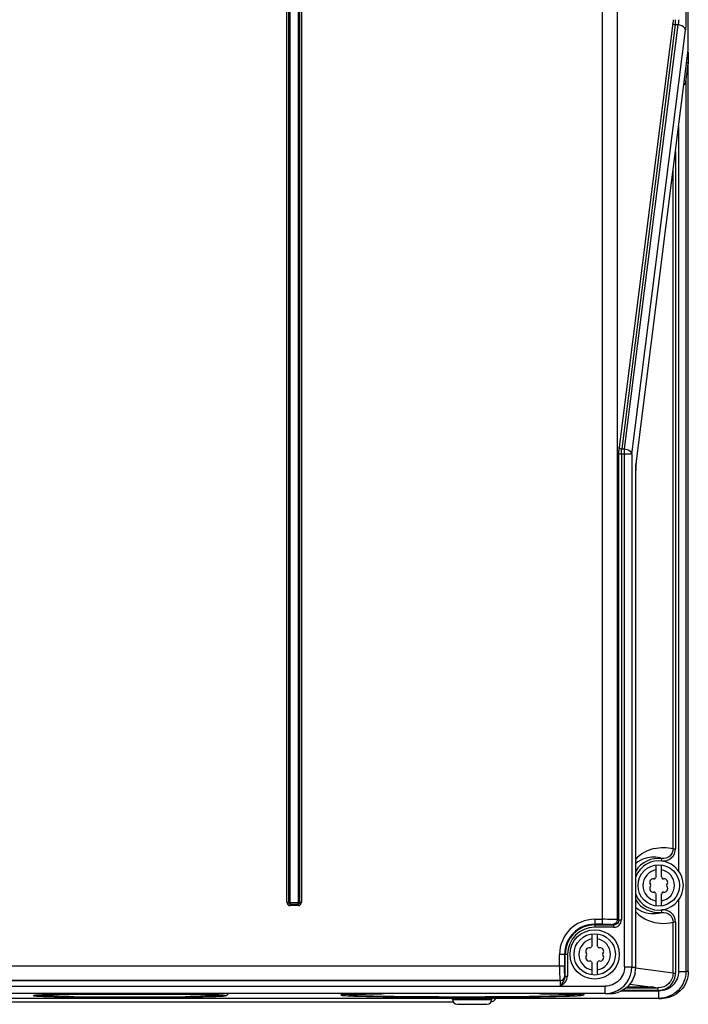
# Model space of a CAD drawing. Header units: inches. Extents: x 0 to 117, y 0 to 83.
# Tile 4 of 69: x 23.02 to 28.36, y 27.46 to 35.33. Entities that reach past the tile are written whole.
import ezdxf

# ---------------------------------------------------------------- set-up
doc = ezdxf.new("R2010")
doc.units = ezdxf.units.IN
doc.header["$LTSCALE"] = 6.431102
doc.header["$MEASUREMENT"] = 0
doc.layers.get('0').update_dxf_attribs({"linetype": 'CONTINUOUS'})

msp = doc.modelspace()

# ---------------------------------------------------------------- linework, layer by layer
at = {"color": 7, "linetype": 'CONTINUOUS'}
for p, q in [((28.3459, 52.8953), (28.3459, 35.3302)), ((28.3643, 35.0847), (28.3643, 52.9053)), ((27.6795, 28.0966), (27.6795, 52.7065)), ((27.7967, 52.5887), (27.7967, 28.1328)), ((25.1561, 28.2726), (25.1561, 45.0448)), ((25.1683, 45.0448), (25.1683, 28.2726)), ((25.1806, 45.0448), (25.1806, 28.2701)), ((25.2486, 28.2701), (25.2486, 45.0448)), ((25.2609, 28.2726), (25.2609, 45.0448)), ((25.2732, 45.0448), (25.2732, 28.2726)), ((28.2411, 35.3023), (27.8127, 31.9118)), ((28.2606, 35.2884), (27.8323, 31.8978)), ((27.8546, 31.8978), (28.283, 35.2884)), ((28.283, 35.2884), (28.2606, 35.2884)), ((27.9132, 31.8561), (28.3416, 35.2466)), ((27.9466, 31.7788), (28.3643, 35.0875)), ((28.3626, 35.0717), (28.3643, 34.976)), ((28.3459, 34.8326), (28.3643, 34.9778)), ((28.3642, 34.9774), (28.3642, 34.9771)), ((28.3643, 27.7178), (28.3643, 34.975)), ((28.3459, 34.8326), (28.3459, 27.7199)), ((28.2874, 28.5218), (28.2874, 34.476)), ((28.2621, 34.2758), (28.2621, 28.6999)), ((28.2425, 28.6999), (28.2425, 34.1212)), ((27.8323, 31.8978), (27.8546, 31.8978)), ((27.8546, 27.7549), (27.8546, 31.8978)), ((27.9132, 31.8561), (27.8098, 31.8561)), ((27.8098, 28.1328), (27.8098, 31.8561)), ((27.8294, 31.8561), (27.8294, 28.1314)), ((27.9132, 31.8561), (27.9132, 27.7528)), ((27.9466, 31.7813), (27.9466, 31.7788)), ((27.9439, 31.7256), (27.9437, 31.7256)), ((27.9439, 27.7507), (27.9439, 31.7256)), ((28.2425, 28.6999), (28.2621, 28.6999)), ((28.1514, 28.6025), (28.1537, 28.622)), ((28.1083, 28.4772), (28.1083, 28.5709)), ((28.1477, 28.5709), (28.1477, 28.4772)), ((25.1561, 28.2726), (25.1806, 28.2726)), ((25.1806, 28.2701), (25.2486, 28.2701)), ((25.1831, 28.2701), (25.1831, 28.2455)), ((25.2461, 28.2455), (25.2461, 28.2701)), ((25.2486, 28.2726), (25.2732, 28.2726)), ((28.1083, 28.2425), (28.1083, 28.3362)), ((28.1477, 28.3362), (28.1477, 28.2425)), ((28.2874, 27.7199), (28.2874, 28.2917)), ((25.1831, 28.2578), (25.2461, 28.2578)), ((25.2461, 28.2455), (25.1831, 28.2455)), ((28.1537, 28.1914), (28.1514, 28.2109)), ((27.6162, 28.136), (27.6795, 28.136)), ((27.6162, 28.136), (27.6162, 28.0725)), ((27.7967, 28.1328), (27.8098, 28.1328)), ((27.8098, 28.1314), (27.8294, 28.1314)), ((28.2621, 28.1135), (28.2425, 28.1135)), ((28.2425, 27.705), (28.2425, 28.1135)), ((28.2621, 28.1135), (28.2621, 27.705)), ((27.6795, 28.0966), (27.6162, 28.0966)), ((27.6162, 28.0922), (27.77, 28.0922)), ((27.77, 28.0725), (27.6162, 28.0725)), ((27.7576, 28.0948), (27.77, 28.0922)), ((27.77, 28.0725), (27.77, 28.0922)), ((27.5965, 27.9261), (27.5965, 28.0197)), ((27.6359, 28.0197), (27.6359, 27.9261)), ((27.3991, 27.8555), (27.3357, 27.8555)), ((27.3357, 27.7649), (27.3357, 27.8555)), ((27.3751, 27.8555), (27.3751, 27.7649)), ((27.3795, 27.6811), (27.3795, 27.8555)), ((27.3991, 27.8555), (27.3991, 27.6811)), ((22.6556, 27.7649), (27.3751, 27.7649)), ((27.5965, 27.6913), (27.5965, 27.785)), ((27.6359, 27.785), (27.6359, 27.6913)), ((27.8546, 27.7549), (27.9132, 27.7549)), ((27.9132, 27.7528), (27.9437, 27.7528)), ((28.2425, 27.705), (27.9433, 27.7463)), ((27.9437, 27.7507), (27.9439, 27.7507)), ((28.2874, 27.7199), (28.3459, 27.7199)), ((28.3643, 27.7174), (28.3459, 27.7199)), ((19.8614, 27.6457), (27.3395, 27.6457)), ((27.3377, 27.6468), (22.6475, 27.6468)), ((27.3377, 27.6468), (27.3395, 27.6457)), ((27.3771, 27.6862), (27.3788, 27.685)), ((27.3795, 27.6811), (27.3991, 27.6811)), ((28.2425, 27.705), (28.2621, 27.705)), ((19.5006, 27.6016), (27.7002, 27.6016)), ((27.7002, 27.5426), (27.7002, 27.6016)), ((27.8291, 27.5628), (28.129, 27.5628)), ((28.1235, 27.5675), (27.8373, 27.5675)), ((27.8662, 27.5871), (28.1235, 27.5871)), ((27.8971, 27.6184), (28.0804, 27.5931)), ((28.0804, 27.5931), (28.0647, 27.5936)), ((28.0882, 27.592), (28.1235, 27.5871)), ((28.0899, 27.5924), (28.0899, 27.5925)), ((28.1235, 27.5675), (28.1235, 27.5871)), ((28.129, 27.5037), (28.129, 27.5628)), ((28.129, 27.5037), (19.0719, 27.5037)), ((27.7002, 27.5426), (19.5006, 27.5426)), ((23.2546, 27.5183), (23.2646, 27.518)), ((23.2646, 27.518), (23.2754, 27.5178)), ((23.6988, 27.5127), (23.7647, 27.5124)), ((23.895, 27.5122), (23.9013, 27.5122)), ((24.0321, 27.5124), (24.0968, 27.5126)), ((24.5239, 27.5178), (24.5346, 27.5181)), ((24.5346, 27.5181), (24.5446, 27.5183)), ((25.678, 27.5338), (25.705, 27.5354)), ((25.719, 27.5216), (25.7298, 27.5213)), ((25.7298, 27.5213), (25.7412, 27.521)), ((26.4333, 27.5134), (26.4387, 27.5134)), ((26.4792, 27.4956), (26.4792, 27.5013)), ((26.4792, 27.4956), (26.7941, 27.4956)), ((26.588, 27.5132), (26.5961, 27.5133)), ((26.744, 27.5136), (26.7485, 27.5136)), ((26.7941, 27.4956), (26.7941, 27.5013)), ((27.7002, 27.5426), (27.7078, 27.5415)), ((27.7002, 27.5415), (27.7078, 27.5415)), ((27.7078, 27.5415), (27.7296, 27.5419)), ((28.129, 27.5037), (28.1465, 27.5013)), ((21.8889, 27.4759), (26.4844, 27.4759)), ((26.5185, 27.4562), (26.7548, 27.4562)), ((26.789, 27.4759), (26.7889, 27.4759))]:
    msp.add_line(p, q, dxfattribs=at)
msp.add_lwpolyline([(27.9439, 31.7254), (27.9439, 31.7358), (27.9442, 31.746), (27.9446, 31.7556), (27.9452, 31.7644), (27.9459, 31.7723), (27.9466, 31.7788)], dxfattribs=at)
for centre, radius in [((28.128, 28.4067), 0.1654), ((27.6162, 27.8555), 0.1969), ((27.6162, 27.8555), 0.1654)]:
    msp.add_circle(centre, radius, dxfattribs=at)
for centre, radius, start, end in [((28.163, 28.4032), 0.3067, 103.2803, 135.59423), ((28.128, 28.4067), 0.2169, 83.18611, 148.1443), ((28.128, 28.4067), 0.1969, 200.63056, 159.37997), ((28.0853, 28.404), 0.2283, 106.48266, 128.30418), ((28.0858, 28.4029), 0.2295, 72.77224, 106.50014), ((28.128, 28.4067), 0.126, 98.9893, 261.0107), ((28.128, 28.4067), 0.126, 278.9893, 81.0107), ((28.0838, 28.4322), 0.0278, 79.87712, 220.12227), ((28.0908, 28.4711), 0.0118, 259.87712, 340.12432), ((28.128, 28.4577), 0.0278, 135.18228, 160.27251), ((28.128, 28.4577), 0.0278, 19.87712, 44.81772), ((28.1652, 28.4711), 0.0118, 199.87712, 280.12432), ((28.1722, 28.4322), 0.0278, 319.87712, 100.12227), ((28.0838, 28.3812), 0.0278, 139.87712, 280.12227), ((28.0536, 28.4067), 0.0118, 319.87712, 40.12432), ((28.0908, 28.3423), 0.0118, 19.87712, 100.12432), ((28.128, 28.3557), 0.0278, 199.87712, 224.81772), ((28.128, 28.3557), 0.0278, 315.18228, 340.27251), ((28.1652, 28.3423), 0.0118, 79.87712, 160.12432), ((28.1722, 28.3812), 0.0278, 259.87712, 40.12227), ((28.2024, 28.4067), 0.0118, 139.87712, 220.12432), ((25.1831, 28.2726), 0.0271, 180, 270), ((25.1831, 28.2726), 0.0148, 180, 270), ((25.2461, 28.2726), 0.0271, 270, 0), ((25.2461, 28.2726), 0.0148, 270, 0), ((28.128, 28.4067), 0.2169, 211.8557, 276.81389), ((28.0858, 28.4103), 0.2292, 231.7491, 287.24228), ((28.1629, 28.4102), 0.3067, 224.41523, 247.55009), ((27.6162, 27.8555), 0.2805, 90, 180), ((28.1636, 28.4116), 0.3082, 247.54194, 284.75828), ((27.6162, 27.8555), 0.2411, 90, 180), ((27.6162, 27.8555), 0.2367, 90, 180), ((27.6162, 27.8555), 0.217, 90, 180), ((27.6162, 27.8555), 0.126, 98.9893, 261.0107), ((27.6162, 27.8555), 0.126, 278.9893, 81.0107), ((27.572, 27.881), 0.0278, 79.87712, 220.12227), ((27.579, 27.9199), 0.0118, 259.87712, 340.12432), ((27.6162, 27.9065), 0.0278, 135.18228, 160.27251), ((27.6162, 27.9065), 0.0278, 19.87712, 44.81772), ((27.6534, 27.9199), 0.0118, 199.87712, 280.12432), ((27.6603, 27.881), 0.0278, 319.87712, 100.12227), ((27.572, 27.83), 0.0278, 139.87712, 280.12227), ((27.5418, 27.8555), 0.0118, 319.87712, 40.12432), ((27.579, 27.7911), 0.0118, 19.87712, 100.12432), ((27.6162, 27.8045), 0.0278, 315.18228, 340.27251), ((27.6534, 27.7911), 0.0118, 79.87712, 160.12432), ((27.6603, 27.83), 0.0278, 259.87712, 40.12227), ((27.6906, 27.8555), 0.0118, 139.87712, 220.12432), ((27.6162, 27.8045), 0.0278, 199.87712, 224.81772), ((27.7008, 27.7552), 0.2124, 287.93145, 359.91878), ((27.7314, 27.7509), 0.2123, 347.25486, 359.9414), ((27.3377, 27.6862), 0.0394, 270.01695, 359.99396), ((27.3395, 27.685), 0.0394, 270.01481, 359.9961), ((27.9705, 21.0129), 6.5815, 89.72929, 90.26632), ((27.9812, 22.8493), 4.745, 89.25242, 89.75389), ((28.0053, 24.7588), 2.8354, 89.00062, 89.23489), ((28.0213, 25.6703), 1.9238, 88.706, 89.00382), ((23.3738, 32.1451), 4.6283, 267.85046, 268.52414), ((23.343, 25.0662), 2.4664, 92.1379, 92.5472), ((23.4062, 23.3701), 4.1636, 91.69588, 92.07119), ((23.898, 70.8463), 43.3341, 269.82371, 269.99607), ((23.8989, 70.8499), 43.3377, 270.00321, 270.17604), ((24.3955, 23.5146), 4.019, 87.88336, 88.29478), ((24.4433, 24.8241), 2.7086, 87.62817, 87.87151), ((24.4072, 32.646), 5.1294, 271.53526, 272.13918), ((24.4537, 25.0602), 2.4724, 87.45759, 87.86155), ((25.7629, 29.9332), 2.4117, 267.02313, 267.68047), ((25.8192, 31.2754), 3.7551, 267.49383, 268.04027), ((25.84, 31.8061), 4.2862, 267.66395, 268.10845), ((25.8976, 33.5046), 5.9857, 268.02045, 268.29054), ((25.8252, 25.0563), 2.482, 92.34146, 92.77512), ((26.5453, 79.274), 51.7607, 269.71022, 269.87602), ((26.5531, 82.5057), 54.9925, 269.88078, 270.03633), ((26.5185, 27.4956), 0.0394, 180, 270), ((26.5551, 81.3302), 53.8169, 270.04368, 270.20116), ((26.7548, 27.4956), 0.0394, 270, 360), ((26.789, 27.5113), 0.0354, 270, 343.49662), ((27.1391, 35.8424), 8.3245, 271.51266, 271.67214), ((27.2811, 25.0535), 2.4848, 87.22751, 87.65801), ((27.7001, 27.7542), 0.2116, 270.03634, 272.07353), ((27.7, 27.7566), 0.214, 272.0765, 276.05669), ((27.6999, 27.7578), 0.2153, 276.05371, 287.95157), ((27.6155, 30.1042), 2.565, 273.48427, 273.71246)]:
    msp.add_arc(centre, radius, start, end, dxfattribs=at)
for points, knots in [([(28.2425, 35.3302), (28.2425, 35.3229), (28.2422, 35.3136), (28.2413, 35.3043), (28.2411, 35.3023)], [0, 0, 0, 0, 0.785423, 1, 1, 1, 1]), ([(28.2606, 35.2884), (28.2608, 35.2914), (28.2618, 35.3053), (28.2621, 35.3192), (28.2621, 35.3302)], [0, 0, 0, 0, 0.214423, 1, 1, 1, 1]), ([(28.2874, 35.3302), (28.2874, 35.3263), (28.287, 35.3123), (28.2855, 35.2983), (28.283, 35.2884)], [0, 0, 0, 0, 0.275538, 1, 1, 1, 1]), ([(28.3416, 35.2467), (28.3409, 35.252), (28.3308, 35.2761), (28.3026, 35.2872), (28.283, 35.2884)], [0, 0, 0, 0, 0.21554, 1, 1, 1, 1]), ([(28.3459, 35.3302), (28.3459, 35.3225), (28.3456, 35.2946), (28.3441, 35.2667), (28.3416, 35.2466)], [0, 0, 0, 0, 0.275771, 1, 1, 1, 1]), ([(28.3296, 34.81), (28.3318, 34.8115), (28.3392, 34.8173), (28.3447, 34.826), (28.3459, 34.8326)], [0, 0, 0, 0, 0.285922, 1, 1, 1, 1]), ([(27.8098, 31.8561), (27.8098, 31.8612), (27.8101, 31.8798), (27.8111, 31.8984), (27.8127, 31.9118)], [0, 0, 0, 0, 0.275771, 1, 1, 1, 1]), ([(27.8294, 31.8561), (27.8294, 31.8599), (27.8296, 31.8739), (27.8306, 31.8879), (27.8323, 31.8978)], [0, 0, 0, 0, 0.275693, 1, 1, 1, 1]), ([(27.8546, 31.8978), (27.8619, 31.8974), (27.8859, 31.8932), (27.9111, 31.8736), (27.9132, 31.8561)], [0, 0, 0, 0, 0.290451, 1, 1, 1, 1]), ([(27.9466, 31.7813), (27.9461, 31.7774), (27.9443, 31.7589), (27.9437, 31.7402), (27.9437, 31.7256)], [0, 0, 0, 0, 0.214585, 1, 1, 1, 1]), ([(28.1514, 28.6025), (28.1781, 28.5993), (28.2372, 28.6165), (28.2621, 28.6729), (28.2621, 28.6999)], [0, 0, 0, 0, 0.500232, 1, 1, 1, 1]), ([(28.2425, 28.6999), (28.2425, 28.6783), (28.2225, 28.633), (28.1752, 28.6195), (28.1537, 28.622)], [0, 0, 0, 0, 0.499736, 1, 1, 1, 1]), ([(28.2621, 28.1135), (28.2621, 28.1405), (28.2372, 28.1969), (28.1781, 28.2141), (28.1514, 28.2109)], [0, 0, 0, 0, 0.499774, 1, 1, 1, 1]), ([(28.1537, 28.1914), (28.1752, 28.1939), (28.2225, 28.1804), (28.2426, 28.1351), (28.2425, 28.1135)], [0, 0, 0, 0, 0.500273, 1, 1, 1, 1]), ([(27.7967, 28.1342), (27.7837, 28.1359), (27.7445, 28.1348), (27.7055, 28.136), (27.6795, 28.136)], [0, 0, 0, 0, 0.333523, 1, 1, 1, 1]), ([(27.7967, 28.1342), (27.7966, 28.1241), (27.7883, 28.1034), (27.7676, 28.0948), (27.7576, 28.0948)], [0, 0, 0, 0, 0.501114, 1, 1, 1, 1]), ([(27.77, 28.0725), (27.7851, 28.0725), (27.8166, 28.0849), (27.8294, 28.1164), (27.8294, 28.1314)], [0, 0, 0, 0, 0.500184, 1, 1, 1, 1]), ([(27.8098, 28.1314), (27.8098, 28.1213), (27.8012, 28.1003), (27.7801, 28.0922), (27.77, 28.0922)], [0, 0, 0, 0, 0.499938, 1, 1, 1, 1]), ([(27.6795, 28.0966), (27.6968, 28.0966), (27.7227, 28.0955), (27.7491, 28.0966), (27.7576, 28.0948)], [0, 0, 0, 0, 0.66639, 1, 1, 1, 1]), ([(27.3357, 27.7649), (27.3357, 27.75), (27.3359, 27.7224), (27.336, 27.6899), (27.3367, 27.6687), (27.3366, 27.6576), (27.3377, 27.6512), (27.3371, 27.6474), (27.3377, 27.6468)], [0, 0, 0, 0, 0.378567, 0.700759, 0.825114, 0.918637, 0.977557, 1, 1, 1, 1]), ([(27.3771, 27.6862), (27.3753, 27.6874), (27.3777, 27.6973), (27.3746, 27.7118), (27.3755, 27.7368), (27.3751, 27.755), (27.3751, 27.7649)], [0, 0, 0, 0, 0.081551, 0.299397, 0.62148, 1, 1, 1, 1]), ([(27.8546, 27.7549), (27.8546, 27.7156), (27.8213, 27.6339), (27.7395, 27.6016), (27.7002, 27.6016)], [0, 0, 0, 0, 0.499814, 1, 1, 1, 1]), ([(28.2874, 27.7199), (28.2874, 27.6797), (28.2532, 27.5959), (28.1692, 27.5628), (28.129, 27.5628)], [0, 0, 0, 0, 0.499814, 1, 1, 1, 1]), ([(28.3459, 27.7199), (28.3459, 27.6647), (28.2993, 27.5496), (28.1842, 27.5038), (28.129, 27.5037)], [0, 0, 0, 0, 0.5, 1, 1, 1, 1]), ([(28.3643, 27.7174), (28.3643, 27.662), (28.3174, 27.5466), (28.2019, 27.5013), (28.1465, 27.5013)], [0, 0, 0, 0, 0.500081, 1, 1, 1, 1]), ([(27.3395, 27.6457), (27.3406, 27.6453), (27.3398, 27.6393), (27.3415, 27.6316), (27.3414, 27.6175), (27.3416, 27.6076), (27.3416, 27.6021)], [0, 0, 0, 0, 0.08315, 0.300858, 0.623124, 1, 1, 1, 1]), ([(27.3407, 27.6016), (27.355, 27.6111), (27.3848, 27.6295), (27.3982, 27.6642), (27.3991, 27.6811)], [0, 0, 0, 0, 0.503343, 1, 1, 1, 1]), ([(27.3795, 27.6811), (27.3795, 27.6737), (27.3719, 27.6444), (27.3515, 27.622), (27.3416, 27.6024)], [0, 0, 0, 0, 0.252111, 1, 1, 1, 1]), ([(27.3788, 27.685), (27.3791, 27.6849), (27.3793, 27.6828), (27.3794, 27.6813), (27.3794, 27.6798)], [0, 0, 0, 0, 0.166425, 1, 1, 1, 1]), ([(27.9385, 27.704), (27.9299, 27.6662), (27.8906, 27.5939), (27.8189, 27.5538), (27.7812, 27.5446)], [0, 0, 0, 0, 0.49997, 1, 1, 1, 1]), ([(28.2425, 27.705), (28.2425, 27.6748), (28.2168, 27.6118), (28.1537, 27.5871), (28.1235, 27.5871)], [0, 0, 0, 0, 0.499786, 1, 1, 1, 1]), ([(28.1235, 27.5675), (28.1587, 27.5675), (28.2322, 27.5964), (28.2621, 27.6698), (28.2621, 27.705)], [0, 0, 0, 0, 0.500188, 1, 1, 1, 1]), ([(27.8704, 27.5912), (27.9097, 27.5901), (27.9812, 27.5906), (28.0529, 27.5897), (28.085, 27.5918)], [0, 0, 0, 0, 0.549109, 1, 1, 1, 1]), ([(27.9399, 27.5943), (27.9334, 27.5943), (27.911, 27.5941), (27.8887, 27.5939), (27.8729, 27.5935)], [0, 0, 0, 0, 0.292794, 1, 1, 1, 1]), ([(28.0899, 27.5925), (28.0897, 27.5927), (28.0862, 27.5928), (28.0833, 27.593), (28.0804, 27.5931)], [0, 0, 0, 0, 0.084528, 1, 1, 1, 1]), ([(28.0882, 27.592), (28.0886, 27.5921), (28.0898, 27.5918), (28.0894, 27.5924), (28.0893, 27.5924)], [0, 0, 0, 0, 0.831651, 1, 1, 1, 1]), ([(23.1764, 27.5301), (23.1698, 27.5298), (23.1587, 27.5291), (23.1434, 27.5284), (23.1366, 27.5268), (23.1307, 27.5266), (23.1307, 27.5256)], [0, 0, 0, 0, 0.43225, 0.743552, 0.932429, 1, 1, 1, 1]), ([(23.1307, 27.5256), (23.1307, 27.5253), (23.1321, 27.5248), (23.1329, 27.5246), (23.1337, 27.5244)], [0, 0, 0, 0, 0.292014, 1, 1, 1, 1]), ([(23.1337, 27.5244), (23.1356, 27.524), (23.1498, 27.5223), (23.1641, 27.5216), (23.1764, 27.521)], [0, 0, 0, 0, 0.140126, 1, 1, 1, 1]), ([(23.233, 27.5323), (23.2276, 27.5321), (23.2087, 27.5315), (23.1899, 27.5308), (23.1764, 27.5301)], [0, 0, 0, 0, 0.285168, 1, 1, 1, 1]), ([(23.1764, 27.521), (23.1804, 27.5208), (23.1993, 27.52), (23.2182, 27.5194), (23.233, 27.5189)], [0, 0, 0, 0, 0.214405, 1, 1, 1, 1]), ([(23.1846, 27.5256), (23.1846, 27.5267), (23.1909, 27.5267), (23.1981, 27.5284), (23.2145, 27.5291), (23.2263, 27.5298), (23.2334, 27.5301)], [0, 0, 0, 0, 0.067108, 0.256129, 0.567767, 1, 1, 1, 1]), ([(23.251, 27.5203), (23.2414, 27.5207), (23.2254, 27.5216), (23.203, 27.5221), (23.1933, 27.5246), (23.1846, 27.5241), (23.1846, 27.5256)], [0, 0, 0, 0, 0.431744, 0.744139, 0.933639, 1, 1, 1, 1]), ([(23.2557, 27.531), (23.2482, 27.5307), (23.2275, 27.5298), (23.2068, 27.5292), (23.1938, 27.5274)], [0, 0, 0, 0, 0.365135, 1, 1, 1, 1]), ([(24.5639, 27.5323), (24.3422, 27.539), (23.8985, 27.539), (23.4547, 27.539), (23.233, 27.5323)], [0, 0, 0, 0, 0.500002, 1, 1, 1, 1]), ([(23.233, 27.5189), (23.2622, 27.518), (23.4174, 27.5145), (23.5727, 27.5132), (23.6988, 27.5127)], [0, 0, 0, 0, 0.187902, 1, 1, 1, 1]), ([(23.251, 27.5308), (23.4667, 27.5389), (23.8985, 27.5372), (24.3303, 27.5389), (24.546, 27.5308)], [0, 0, 0, 0, 0.500005, 1, 1, 1, 1]), ([(24.5459, 27.5203), (24.3303, 27.5122), (23.8985, 27.514), (23.4667, 27.5122), (23.251, 27.5203)], [0, 0, 0, 0, 0.500005, 1, 1, 1, 1]), ([(23.2754, 27.5178), (23.4837, 27.5127), (23.8999, 27.5117), (24.3161, 27.5127), (24.5239, 27.5178)], [0, 0, 0, 0, 0.500661, 1, 1, 1, 1]), ([(24.5151, 27.5319), (24.31, 27.538), (23.8992, 27.5381), (23.4884, 27.538), (23.283, 27.5319)], [0, 0, 0, 0, 0.499568, 1, 1, 1, 1]), ([(24.0968, 27.5126), (24.1439, 27.5129), (24.2996, 27.5139), (24.4553, 27.5156), (24.5639, 27.5189)], [0, 0, 0, 0, 0.302321, 1, 1, 1, 1]), ([(24.6123, 27.5256), (24.6123, 27.5241), (24.6036, 27.5246), (24.5939, 27.5221), (24.5715, 27.5216), (24.5555, 27.5207), (24.5459, 27.5203)], [0, 0, 0, 0, 0.066361, 0.255861, 0.568256, 1, 1, 1, 1]), ([(24.6042, 27.5272), (24.6087, 27.5259), (24.572, 27.5317), (24.567, 27.53), (24.5554, 27.5304)], [0, 0, 0, 0, 0.288041, 1, 1, 1, 1]), ([(24.5634, 27.5301), (24.5705, 27.5298), (24.5823, 27.5291), (24.5988, 27.5284), (24.606, 27.5267), (24.6123, 27.5267), (24.6123, 27.5256)], [0, 0, 0, 0, 0.432231, 0.743878, 0.932903, 1, 1, 1, 1]), ([(24.6205, 27.5301), (24.6165, 27.5303), (24.5976, 27.5312), (24.5788, 27.5318), (24.5639, 27.5323)], [0, 0, 0, 0, 0.214405, 1, 1, 1, 1]), ([(24.5639, 27.5189), (24.5693, 27.5191), (24.5882, 27.5197), (24.6071, 27.5204), (24.6205, 27.521)], [0, 0, 0, 0, 0.285168, 1, 1, 1, 1]), ([(24.5987, 27.5201), (24.6161, 27.5208), (24.6387, 27.5226), (24.6692, 27.5235), (24.6837, 27.5329), (24.6855, 27.5415)], [0, 0, 0, 0, 0.56271, 0.719134, 1, 1, 1, 1]), ([(24.6632, 27.5268), (24.6613, 27.5271), (24.6471, 27.5289), (24.6328, 27.5295), (24.6205, 27.5301)], [0, 0, 0, 0, 0.140126, 1, 1, 1, 1]), ([(24.6205, 27.521), (24.6272, 27.5214), (24.6382, 27.5221), (24.6535, 27.5228), (24.6603, 27.5244), (24.6662, 27.5246), (24.6662, 27.5256)], [0, 0, 0, 0, 0.43225, 0.743552, 0.932429, 1, 1, 1, 1]), ([(24.6662, 27.5256), (24.6662, 27.5259), (24.6649, 27.5264), (24.664, 27.5266), (24.6632, 27.5268)], [0, 0, 0, 0, 0.292014, 1, 1, 1, 1]), ([(25.6376, 27.5354), (25.6305, 27.535), (25.6186, 27.5342), (25.6022, 27.5333), (25.5948, 27.5316), (25.5886, 27.5312), (25.5886, 27.5301)], [0, 0, 0, 0, 0.432121, 0.743112, 0.931832, 1, 1, 1, 1]), ([(25.5886, 27.5301), (25.5886, 27.5297), (25.59, 27.5291), (25.591, 27.5289), (25.5918, 27.5287)], [0, 0, 0, 0, 0.297614, 1, 1, 1, 1]), ([(25.5918, 27.5287), (25.5939, 27.5283), (25.6091, 27.5262), (25.6245, 27.5255), (25.6376, 27.5248)], [0, 0, 0, 0, 0.140044, 1, 1, 1, 1]), ([(25.6985, 27.5379), (25.6927, 27.5377), (25.6724, 27.537), (25.6521, 27.5361), (25.6376, 27.5354)], [0, 0, 0, 0, 0.285507, 1, 1, 1, 1]), ([(25.6523, 27.5301), (25.6523, 27.5323), (25.6658, 27.5312), (25.6716, 27.5333), (25.678, 27.5338)], [0, 0, 0, 0, 0.258008, 1, 1, 1, 1]), ([(25.6552, 27.5288), (25.6545, 27.529), (25.6536, 27.5292), (25.6523, 27.5297), (25.6523, 27.5301)], [0, 0, 0, 0, 0.702192, 1, 1, 1, 1]), ([(25.7238, 27.5239), (25.7153, 27.5243), (25.6925, 27.5256), (25.6693, 27.5258), (25.6552, 27.5288)], [0, 0, 0, 0, 0.371231, 1, 1, 1, 1]), ([(25.7198, 27.536), (25.7129, 27.5357), (25.6938, 27.5347), (25.6746, 27.534), (25.6624, 27.5322)], [0, 0, 0, 0, 0.360639, 1, 1, 1, 1]), ([(25.6985, 27.5223), (25.7341, 27.5211), (25.9291, 27.5163), (26.1241, 27.5147), (26.2835, 27.5139)], [0, 0, 0, 0, 0.182429, 1, 1, 1, 1]), ([(25.9374, 27.5415), (25.915, 27.5412), (25.8425, 27.5398), (25.7699, 27.5382), (25.7198, 27.536)], [0, 0, 0, 0, 0.308063, 1, 1, 1, 1]), ([(25.7238, 27.5362), (25.7375, 27.5368), (25.8086, 27.5392), (25.8798, 27.5406), (25.9372, 27.5415)], [0, 0, 0, 0, 0.192532, 1, 1, 1, 1]), ([(27.3826, 27.5239), (27.272, 27.5194), (26.9954, 27.516), (26.5532, 27.5133), (26.1109, 27.516), (25.8344, 27.5194), (25.7238, 27.5239)], [0, 0, 0, 0, 0.200182, 0.500008, 0.799829, 1, 1, 1, 1]), ([(25.7412, 27.521), (26.0099, 27.5137), (26.5492, 27.5128), (27.0885, 27.5137), (27.3589, 27.5208)], [0, 0, 0, 0, 0.498387, 1, 1, 1, 1]), ([(26.7485, 27.5136), (26.816, 27.5138), (27.0358, 27.5152), (27.2557, 27.5172), (27.4079, 27.5223)], [0, 0, 0, 0, 0.307101, 1, 1, 1, 1]), ([(27.388, 27.536), (27.3742, 27.5365), (27.3013, 27.5392), (27.2283, 27.5406), (27.169, 27.5415)], [0, 0, 0, 0, 0.188001, 1, 1, 1, 1]), ([(27.1692, 27.5415), (27.1908, 27.5412), (27.262, 27.5399), (27.3332, 27.5382), (27.3826, 27.5362)], [0, 0, 0, 0, 0.304761, 1, 1, 1, 1]), ([(27.4079, 27.5379), (27.3972, 27.5382), (27.3476, 27.5397), (27.298, 27.5408), (27.2589, 27.5415)], [0, 0, 0, 0, 0.213966, 1, 1, 1, 1]), ([(27.382, 27.5214), (27.3882, 27.5216), (27.4104, 27.5223), (27.4327, 27.5231), (27.4487, 27.5238)], [0, 0, 0, 0, 0.278745, 1, 1, 1, 1]), ([(27.4541, 27.5301), (27.4541, 27.5285), (27.4448, 27.5287), (27.4343, 27.5261), (27.4102, 27.5254), (27.3929, 27.5244), (27.3826, 27.5239)], [0, 0, 0, 0, 0.066677, 0.255902, 0.56799, 1, 1, 1, 1]), ([(27.4453, 27.532), (27.4506, 27.5302), (27.4075, 27.5376), (27.4015, 27.5354), (27.388, 27.536)], [0, 0, 0, 0, 0.28992, 1, 1, 1, 1]), ([(27.4013, 27.5354), (27.4089, 27.535), (27.4217, 27.5342), (27.4394, 27.5333), (27.4473, 27.5315), (27.4541, 27.5313), (27.4541, 27.5301)], [0, 0, 0, 0, 0.432222, 0.743569, 0.932406, 1, 1, 1, 1]), ([(27.4687, 27.5354), (27.4644, 27.5356), (27.4441, 27.5366), (27.4238, 27.5373), (27.4079, 27.5379)], [0, 0, 0, 0, 0.214136, 1, 1, 1, 1]), ([(27.4079, 27.5223), (27.4137, 27.5225), (27.434, 27.5232), (27.4543, 27.524), (27.4687, 27.5248)], [0, 0, 0, 0, 0.285507, 1, 1, 1, 1]), ([(27.4487, 27.5238), (27.4663, 27.5246), (27.4932, 27.5253), (27.5305, 27.5303), (27.5356, 27.5415)], [0, 0, 0, 0, 0.58863, 1, 1, 1, 1]), ([(27.5146, 27.5314), (27.5125, 27.5319), (27.4973, 27.5339), (27.4819, 27.5347), (27.4687, 27.5354)], [0, 0, 0, 0, 0.140044, 1, 1, 1, 1]), ([(27.4687, 27.5248), (27.4759, 27.5251), (27.4877, 27.526), (27.5042, 27.5269), (27.5115, 27.5286), (27.5178, 27.5289), (27.5178, 27.5301)], [0, 0, 0, 0, 0.432121, 0.743112, 0.931832, 1, 1, 1, 1]), ([(27.5178, 27.5301), (27.5178, 27.5304), (27.5164, 27.531), (27.5154, 27.5313), (27.5146, 27.5314)], [0, 0, 0, 0, 0.297614, 1, 1, 1, 1]), ([(27.7296, 27.5419), (27.7338, 27.5421), (27.7478, 27.5426), (27.7617, 27.5434), (27.7714, 27.544)], [0, 0, 0, 0, 0.30406, 1, 1, 1, 1])]:
    msp.add_open_spline(points, degree=3, knots=knots, dxfattribs=at)
for points in [[(28.2606, 35.2884), (28.2526, 35.2889), (28.2421, 35.2944), (28.2411, 35.3024)], [(28.3522, 34.989), (28.3575, 34.9873), (28.3633, 34.9829), (28.3642, 34.9774)], [(28.334, 34.8449), (28.3394, 34.843), (28.3452, 34.8383), (28.3459, 34.8326)], [(27.8127, 31.9118), (27.8138, 31.9038), (27.8243, 31.8983), (27.8323, 31.8978)], [(28.0925, 28.7017), (28.1412, 28.7133), (28.1942, 28.7126), (28.2425, 28.6999)]]:
    msp.add_open_spline(points, degree=3, dxfattribs=at)

doc.saveas('drawing.dxf')
